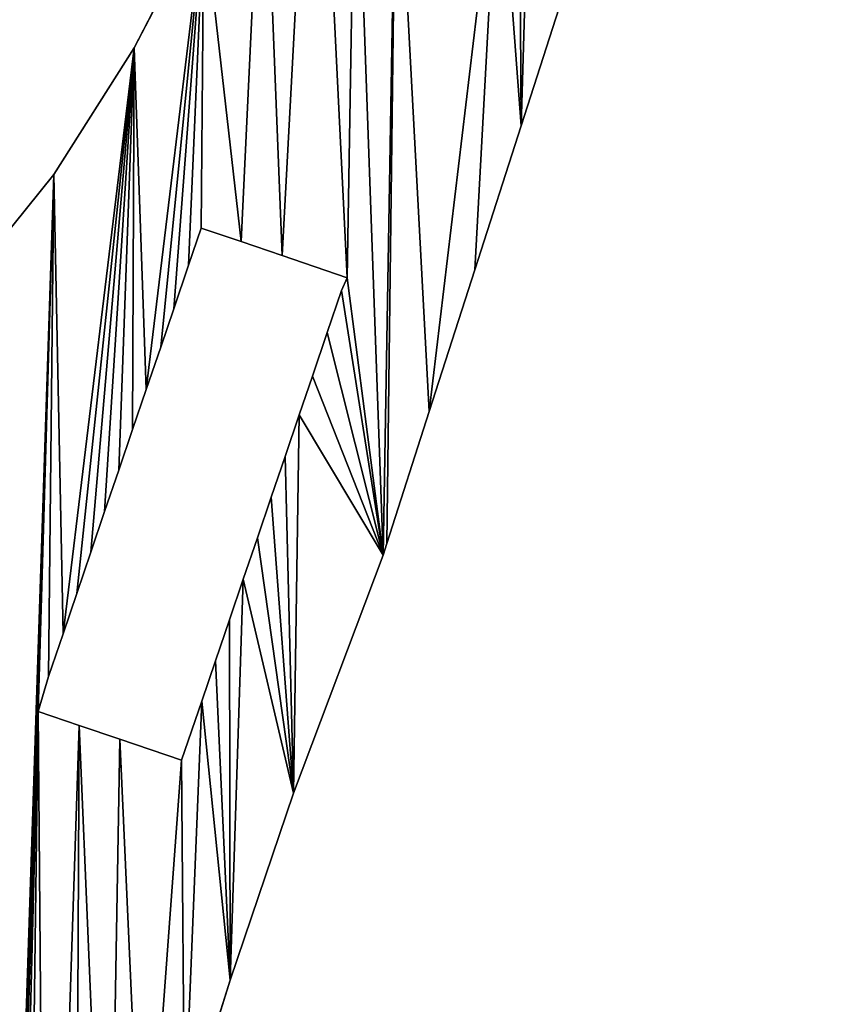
# Model space of a CAD drawing. Extents: x 9 to 1212, y 18 to 833.
# Tile 171 of 172: x 1131 to 1212, y 398 to 495. Entities that reach past the tile are written whole.
import ezdxf

# ---------------------------------------------------------------- set-up
doc = ezdxf.new("R2010")
doc.units = 0
doc.header["$MEASUREMENT"] = 0
doc.layers.get('0').update_dxf_attribs({"linetype": 'CONTINUOUS'})

# ---------------------------------------------------------------- blocks, each defined once
blk = doc.blocks.new('GRUPO_3')
for p, q in [((338.52358, 477.2366), (331.69986, 464.03758)), ((338.52358, 477.2366, 15), (331.69986, 464.03758, 15)), ((369.6252, 456.38997), (374.27352, 470.83743)), ((369.6252, 456.38997, 15), (374.27352, 470.83743, 15)), ((331.69986, 464.03758), (323.81367, 451.64773)), ((331.69986, 464.03758, 15), (323.81367, 451.64773, 15)), ((331.69986, 464.03758), (331.69986, 464.03758, 15)), ((365.08536, 442.27965), (369.6252, 456.38997)), ((365.08536, 442.27965, 15), (369.6252, 456.38997, 15)), ((369.6252, 456.38997), (369.6252, 456.38997, 15)), ((323.81367, 451.64773), (314.53983, 440.12951)), ((323.81367, 451.64773, 15), (314.53983, 440.12951, 15)), ((323.81367, 451.64773), (323.81367, 451.64773, 15)), ((337.02978, 442.74886), (338.2685, 446.38677)), ((337.02978, 442.74886, 15), (338.2685, 446.38677, 15)), ((338.2685, 446.38677), (342.17549, 445.05637)), ((338.2685, 446.38677, 15), (342.17549, 445.05637, 15)), ((338.2685, 446.38677), (338.2685, 446.38677, 15)), ((342.17549, 445.05637), (346.20216, 443.68522)), ((342.17549, 445.05637, 15), (346.20216, 443.68522, 15)), ((342.17549, 445.05637), (342.17549, 445.05637, 15)), ((346.20216, 443.68522), (352.56707, 441.51787)), ((346.20216, 443.68522, 15), (352.56707, 441.51787, 15)), ((346.20216, 443.68522), (346.20216, 443.68522, 15)), ((335.57538, 438.47754), (337.02978, 442.74886)), ((335.57538, 438.47754, 15), (337.02978, 442.74886, 15)), ((337.02978, 442.74886), (337.02978, 442.74886, 15)), ((360.62118, 428.4045), (365.08536, 442.27965)), ((360.62118, 428.4045, 15), (365.08536, 442.27965, 15)), ((365.08536, 442.27965), (365.08536, 442.27965, 15)), ((352.56707, 441.51787), (352.03092, 440.26953)), ((352.56707, 441.51787, 15), (352.03092, 440.26953, 15)), ((352.56707, 441.51787), (352.56707, 441.51787, 15)), ((352.03092, 440.26953), (350.62669, 436.14533)), ((352.03092, 440.26953, 15), (350.62669, 436.14533, 15)), ((352.03092, 440.26953), (352.03092, 440.26953, 15)), ((334.29469, 434.71633), (335.57538, 438.47754)), ((334.29469, 434.71633, 15), (335.57538, 438.47754, 15)), ((335.57538, 438.47754), (335.57538, 438.47754, 15)), ((350.62669, 436.14533), (349.17319, 431.87642)), ((350.62669, 436.14533, 15), (349.17319, 431.87642, 15)), ((350.62669, 436.14533), (350.62669, 436.14533, 15)), ((332.87577, 430.5492), (334.29469, 434.71633)), ((332.87577, 430.5492, 15), (334.29469, 434.71633, 15)), ((334.29469, 434.71633), (334.29469, 434.71633, 15)), ((349.17319, 431.87642), (347.88276, 428.08645)), ((349.17319, 431.87642, 15), (347.88276, 428.08645, 15)), ((349.17319, 431.87642), (349.17319, 431.87642, 15)), ((331.54694, 426.64666), (332.87577, 430.5492)), ((331.54694, 426.64666, 15), (332.87577, 430.5492, 15)), ((332.87577, 430.5492), (332.87577, 430.5492, 15)), ((347.88276, 428.08645), (346.48485, 423.98081)), ((347.88276, 428.08645, 15), (346.48485, 423.98081, 15)), ((347.88276, 428.08645), (347.88276, 428.08645, 15)), ((356.46255, 415.47905), (360.62118, 428.4045)), ((356.46255, 415.47905, 15), (360.62118, 428.4045, 15)), ((360.62118, 428.4045), (360.62118, 428.4045, 15)), ((330.18369, 422.64303), (331.54694, 426.64666)), ((330.18369, 422.64303, 15), (331.54694, 426.64666, 15)), ((331.54694, 426.64666), (331.54694, 426.64666, 15)), ((346.48485, 423.98081), (345.13547, 420.01769)), ((346.48485, 423.98081, 15), (345.13547, 420.01769, 15)), ((346.48485, 423.98081), (346.48485, 423.98081, 15)), ((328.80408, 418.59132), (330.18369, 422.64303)), ((328.80408, 418.59132, 15), (330.18369, 422.64303, 15)), ((330.18369, 422.64303), (330.18369, 422.64303, 15)), ((345.13547, 420.01769), (343.77968, 416.03577)), ((345.13547, 420.01769, 15), (343.77968, 416.03577, 15)), ((345.13547, 420.01769), (345.13547, 420.01769, 15)), ((327.4557, 414.63135), (328.80408, 418.59132)), ((327.4557, 414.63135, 15), (328.80408, 418.59132, 15)), ((328.80408, 418.59132), (328.80408, 418.59132, 15)), ((343.77968, 416.03577), (342.39769, 411.97687)), ((343.77968, 416.03577, 15), (342.39769, 411.97687, 15)), ((343.77968, 416.03577), (343.77968, 416.03577, 15)), ((356.0964, 414.341), (356.46255, 415.47905)), ((356.0964, 414.341, 15), (356.46255, 415.47905, 15)), ((356.46255, 415.47905), (356.46255, 415.47905, 15)), ((326.07146, 410.56608), (327.4557, 414.63135)), ((326.07146, 410.56608, 15), (327.4557, 414.63135, 15)), ((327.4557, 414.63135), (327.4557, 414.63135, 15)), ((347.31433, 390.99153), (356.0964, 414.341)), ((347.31433, 390.99153, 15), (356.0964, 414.341, 15)), ((356.0964, 414.341), (356.0964, 414.341, 15)), ((342.39769, 411.97687), (341.04402, 408.00116)), ((342.39769, 411.97687, 15), (341.04402, 408.00116, 15)), ((342.39769, 411.97687), (342.39769, 411.97687, 15)), ((324.72548, 406.61315), (326.07146, 410.56608)), ((324.72548, 406.61315, 15), (326.07146, 410.56608, 15)), ((326.07146, 410.56608), (326.07146, 410.56608, 15)), ((341.04402, 408.00116), (339.66682, 403.95634)), ((341.04402, 408.00116, 15), (339.66682, 403.95634, 15)), ((341.04402, 408.00116), (341.04402, 408.00116, 15)), ((323.30074, 402.42892), (324.72548, 406.61315)), ((323.30074, 402.42892, 15), (324.72548, 406.61315, 15)), ((324.72548, 406.61315), (324.72548, 406.61315, 15)), ((339.66682, 403.95634), (338.3222, 400.00722)), ((339.66682, 403.95634, 15), (338.3222, 400.00722, 15)), ((339.66682, 403.95634), (339.66682, 403.95634, 15)), ((322.28825, 399.00888), (323.30074, 402.42892)), ((322.28825, 399.00888, 15), (323.30074, 402.42892, 15)), ((323.30074, 402.42892), (323.30074, 402.42892, 15)), ((338.3222, 400.00722), (336.352, 394.22078)), ((338.3222, 400.00722, 15), (336.352, 394.22078, 15)), ((338.3222, 400.00722), (338.3222, 400.00722, 15)), ((326.29042, 397.64631), (322.28825, 399.00888)), ((326.29042, 397.64631, 15), (322.28825, 399.00888, 15)), ((322.28825, 399.00888), (322.28825, 399.00888, 15)), ((330.3026, 396.28033), (326.29042, 397.64631)), ((330.3026, 396.28033, 15), (326.29042, 397.64631, 15)), ((326.29042, 397.64631), (326.29042, 397.64631, 15)), ((336.352, 394.22078), (330.3026, 396.28033)), ((336.352, 394.22078, 15), (330.3026, 396.28033, 15)), ((330.3026, 396.28033), (330.3026, 396.28033, 15)), ((336.352, 394.22078), (336.352, 394.22078, 15)), ((341.0969, 372.68989), (347.31433, 390.99153)), ((341.0969, 372.68989, 15), (347.31433, 390.99153, 15)), ((347.31433, 390.99153), (347.31433, 390.99153, 15)), ((336.642, 358.2869), (341.0969, 372.68989)), ((336.642, 358.2869, 15), (341.0969, 372.68989, 15)), ((341.0969, 372.68989), (341.0969, 372.68989, 15))]:
    blk.add_line(p, q)
mesh = blk.add_polyface()
corners = [(324.72548, 406.61315), (323.81367, 451.64773), (331.69986, 464.03758), (327.4557, 414.63135), (328.80408, 418.59132), (330.18369, 422.64303), (331.54694, 426.64666), (332.87577, 430.5492), (338.52358, 477.2366), (334.29469, 434.71633), (335.57538, 438.47754), (337.02978, 442.74886), (338.2685, 446.38677), (342.17549, 445.05637), (344.34181, 490.73901), (346.20216, 443.68522), (349.47306, 504.64506), (352.56707, 441.51787), (353.38169, 490.32958), (354.04763, 518.70279), (354.39502, 493.75033), (358.26277, 532.88096), (355.81971, 497.9345), (357.1657, 501.88753), (358.54989, 505.95276), (362.30234, 547.13625), (359.89826, 509.91276), (361.27785, 513.96448), (362.64107, 517.96812), (367.80875, 566.33982), (363.96986, 521.87065), (365.38876, 526.03781), (366.66943, 529.799), (368.1238, 534.07035), (375.3609, 566.17693), (369.3625, 537.70827), (373.26949, 536.37787), (377.29616, 535.00672), (389.41967, 561.23089), (383.56148, 532.87327), (387.97431, 513.42096), (392.51287, 527.52729), (397.00018, 541.47434), (401.40678, 555.17051), (356.0964, 414.341), (357.38359, 488.96729), (356.46255, 415.47905), (360.62118, 428.4045), (367.445, 485.54227), (365.08536, 442.27965), (369.6252, 456.38997), (369.4154, 491.32895), (370.76011, 495.27809), (374.27352, 470.83743), (372.13738, 499.32286), (373.49112, 503.29855), (374.8732, 507.35743), (378.79979, 484.90557), (376.22906, 511.33932), (377.57852, 515.30242), (378.9765, 519.40803), (383.33502, 499.00155), (380.267, 523.19798)]
mesh.append_faces([[corners[k] for k in face] for face in [(42, 38, 43)]], dxfattribs={"vtx0": -1})
mesh.append_faces([[corners[k] for k in face] for face in [(3, 2, 4), (4, 2, 5), (5, 2, 6), (6, 2, 7), (7, 8, 9), (9, 8, 10), (10, 8, 11), (11, 8, 12), (12, 8, 13), (13, 14, 15), (15, 16, 17), (18, 19, 20), (20, 21, 22), (22, 21, 23), (23, 21, 24), (24, 25, 26), (26, 25, 27), (27, 25, 28), (28, 29, 30), (30, 29, 31), (31, 29, 32), (32, 29, 33), (33, 34, 35), (35, 34, 36), (36, 34, 37), (37, 38, 39), (40, 38, 41), (41, 38, 42), (44, 45, 46), (46, 45, 47), (47, 48, 49), (49, 48, 50), (50, 52, 53), (53, 56, 57), (57, 60, 61), (61, 39, 40)]], dxfattribs={"vtx0": -1, "vtx1": -1})
mesh.append_faces([[corners[k] for k in face] for face in [(17, 16, 18), (39, 38, 40), (44, 17, 18)]], dxfattribs={"vtx0": -1, "vtx1": -1, "vtx2": -1})
mesh.append_faces([[corners[k] for k in face] for face in [(0, 1, 2), (7, 2, 8), (13, 8, 14), (15, 14, 16), (18, 16, 19), (20, 19, 21), (24, 21, 25), (28, 25, 29), (33, 29, 34), (37, 34, 38), (44, 18, 45), (47, 45, 48), (50, 48, 51), (50, 51, 52), (53, 52, 54), (53, 54, 55), (53, 55, 56), (57, 56, 58), (57, 58, 59), (57, 59, 60), (61, 60, 62), (61, 62, 39)]], dxfattribs={"vtx0": -1, "vtx2": -1})
mesh = blk.add_polyface()
corners = [(352.56707, 441.51787, 15), (356.0964, 414.341, 15), (353.38169, 490.32958, 15), (357.38359, 488.96729, 15), (356.46255, 415.47905, 15), (360.62118, 428.4045, 15), (367.445, 485.54227, 15), (365.08536, 442.27965, 15), (369.6252, 456.38997, 15), (369.4154, 491.32895, 15), (370.76011, 495.27809, 15), (374.27352, 470.83743, 15), (372.13738, 499.32286, 15), (373.49112, 503.29855, 15), (374.8732, 507.35743, 15), (378.79979, 484.90557, 15), (376.22906, 511.33932, 15), (377.57852, 515.30242, 15), (378.9765, 519.40803, 15), (383.33502, 499.00155, 15), (380.267, 523.19798, 15), (383.56148, 532.87327, 15), (387.97431, 513.42096, 15), (323.81367, 451.64773, 15), (324.72548, 406.61315, 15), (331.69986, 464.03758, 15), (327.4557, 414.63135, 15), (328.80408, 418.59132, 15), (330.18369, 422.64303, 15), (331.54694, 426.64666, 15), (332.87577, 430.5492, 15), (338.52358, 477.2366, 15), (334.29469, 434.71633, 15), (335.57538, 438.47754, 15), (337.02978, 442.74886, 15), (338.2685, 446.38677, 15), (342.17549, 445.05637, 15), (344.34181, 490.73901, 15), (346.20216, 443.68522, 15), (349.47306, 504.64506, 15), (354.04763, 518.70279, 15), (354.39502, 493.75033, 15), (358.26277, 532.88096, 15), (355.81971, 497.9345, 15), (357.1657, 501.88753, 15), (358.54989, 505.95276, 15), (362.30234, 547.13625, 15), (359.89826, 509.91276, 15), (361.27785, 513.96448, 15), (362.64107, 517.96812, 15), (367.80875, 566.33982, 15), (363.96986, 521.87065, 15), (365.38876, 526.03781, 15), (366.66943, 529.799, 15), (368.1238, 534.07035, 15), (375.3609, 566.17693, 15), (369.3625, 537.70827, 15), (373.26949, 536.37787, 15), (377.29616, 535.00672, 15), (389.41967, 561.23089, 15), (392.51287, 527.52729, 15), (397.00018, 541.47434, 15), (401.40678, 555.17051, 15)]
mesh.append_faces([[corners[k] for k in face] for face in [(59, 61, 62)]], dxfattribs={"vtx0": -1})
mesh.append_faces([[corners[k] for k in face] for face in [(2, 1, 3), (3, 5, 6), (6, 8, 9), (9, 8, 10), (10, 11, 12), (12, 11, 13), (13, 11, 14), (14, 15, 16), (16, 15, 17), (17, 15, 18), (18, 19, 20), (20, 19, 21), (23, 24, 25), (25, 30, 31), (31, 36, 37), (37, 38, 39), (39, 2, 40), (40, 41, 42), (42, 45, 46), (46, 49, 50), (50, 54, 55), (55, 58, 59)]], dxfattribs={"vtx0": -1, "vtx1": -1})
mesh.append_faces([[corners[k] for k in face] for face in [(0, 1, 2), (39, 0, 2), (59, 21, 22)]], dxfattribs={"vtx0": -1, "vtx1": -1, "vtx2": -1})
mesh.append_faces([[corners[k] for k in face] for face in [(3, 1, 4), (3, 4, 5), (6, 5, 7), (6, 7, 8), (10, 8, 11), (14, 11, 15), (18, 15, 19), (21, 19, 22), (25, 26, 27), (25, 27, 28), (25, 28, 29), (25, 29, 30), (31, 30, 32), (31, 32, 33), (31, 33, 34), (31, 34, 35), (31, 35, 36), (37, 36, 38), (39, 38, 0), (40, 2, 41), (42, 41, 43), (42, 43, 44), (42, 44, 45), (46, 45, 47), (46, 47, 48), (46, 48, 49), (50, 49, 51), (50, 51, 52), (50, 52, 53), (50, 53, 54), (55, 54, 56), (55, 56, 57), (55, 57, 58), (59, 58, 21), (59, 22, 60), (59, 60, 61)]], dxfattribs={"vtx0": -1, "vtx2": -1})
mesh = blk.add_polyface()
corners = [(338.52358, 477.2366, 15), (331.69986, 464.03758), (331.69986, 464.03758, 15), (338.52358, 477.2366)]
mesh.append_faces([[corners[k] for k in face] for face in [(0, 1, 2), (1, 0, 3)]], dxfattribs={"vtx0": -1})
mesh = blk.add_polyface()
corners = [(374.27352, 470.83743), (369.6252, 456.38997, 15), (369.6252, 456.38997), (374.27352, 470.83743, 15)]
mesh.append_faces([[corners[k] for k in face] for face in [(0, 1, 2), (1, 0, 3)]], dxfattribs={"vtx0": -1})
mesh = blk.add_polyface()
corners = [(279.07944, 368.55731), (279.54206, 382.23221), (287.07557, 368.75663), (283.0533, 381.26088), (286.49287, 380.11729), (289.86097, 378.80704), (295.1165, 368.03592), (293.19742, 377.31416), (296.44671, 375.66036), (304.19724, 365.64682), (299.60206, 373.84548), (302.65283, 371.86294), (304.9921, 372.60014), (278.41312, 310.63867), (282.86354, 329.03628), (280.27092, 311.34638), (282.09073, 312.14267), (283.87536, 313.03923), (288.54438, 334.62372), (285.59877, 314.03378), (287.25364, 315.13204), (288.83648, 316.34339), (293.08427, 341.94115), (290.28416, 317.40596), (278.46001, 384.03245), (278.79762, 415.11929), (282.04852, 384.57373), (291.85018, 421.54756), (285.62541, 385.18583), (289.19616, 385.87576), (292.74772, 386.64752), (303.91732, 430.01947), (296.27683, 387.5072), (299.77973, 388.46129), (303.25201, 389.51672), (306.6885, 390.68077), (314.53983, 440.12951), (316.88359, 242.62682), (323.81367, 451.64773), (317.69225, 257.38482), (322.28825, 399.00888), (319.04047, 272.30832), (320.82288, 286.5883), (323.30074, 402.42892), (324.72548, 406.61315), (331.69986, 464.03758), (326.07146, 410.56608), (327.4557, 414.63135), (323.11051, 301.0595), (326.29042, 397.64631), (325.91496, 315.74525), (329.13998, 330.21653), (330.3026, 396.28033), (332.65931, 344.13474), (336.352, 394.22078), (336.642, 358.2869), (338.3222, 400.00722), (341.0969, 372.68989), (339.66682, 403.95634), (341.04402, 408.00116), (342.39769, 411.97687), (347.31433, 390.99153), (343.77968, 416.03577), (345.13547, 420.01769), (346.48485, 423.98081), (347.88276, 428.08645), (356.0964, 414.341), (349.17319, 431.87642), (350.62669, 436.14533), (352.03092, 440.26953), (352.56707, 441.51787)]
mesh.append_faces([[corners[k] for k in face] for face in [(0, 1, 2), (2, 5, 6), (6, 8, 9), (13, 14, 15), (15, 14, 16), (16, 14, 17), (17, 18, 19), (19, 18, 20), (20, 18, 21), (21, 22, 23), (24, 25, 26), (26, 27, 28), (28, 27, 29), (29, 27, 30), (30, 31, 32), (32, 31, 33), (33, 31, 34), (34, 31, 35), (37, 38, 39), (41, 40, 42), (40, 38, 43), (43, 38, 44), (44, 45, 46), (46, 45, 47), (48, 49, 50), (50, 49, 51), (51, 52, 53), (53, 54, 55), (55, 56, 57), (57, 60, 61), (61, 65, 66)]], dxfattribs={"vtx0": -1, "vtx1": -1})
mesh.append_faces([[corners[k] for k in face] for face in [(39, 38, 40)]], dxfattribs={"vtx0": -1, "vtx1": -1, "vtx2": -1})
mesh.append_faces([[corners[k] for k in face] for face in [(2, 1, 3), (2, 3, 4), (2, 4, 5), (6, 5, 7), (6, 7, 8), (9, 8, 10), (9, 10, 11), (9, 11, 12), (17, 14, 18), (21, 18, 22), (26, 25, 27), (30, 27, 31), (35, 31, 36), (37, 36, 38), (40, 48, 42), (48, 40, 49), (51, 49, 52), (53, 52, 54), (55, 54, 56), (57, 56, 58), (57, 58, 59), (57, 59, 60), (61, 60, 62), (61, 62, 63), (61, 63, 64), (61, 64, 65), (66, 65, 67), (66, 67, 68), (66, 68, 69), (66, 69, 70)]], dxfattribs={"vtx0": -1, "vtx2": -1})
mesh = blk.add_polyface()
corners = [(282.86354, 329.03628, 15), (278.41312, 310.63867, 15), (280.27092, 311.34638, 15), (282.09073, 312.14267, 15), (283.87536, 313.03923, 15), (288.54438, 334.62372, 15), (285.59877, 314.03378, 15), (287.25364, 315.13204, 15), (288.83648, 316.34339, 15), (293.08427, 341.94115, 15), (290.28416, 317.40596, 15), (323.11051, 301.0595, 15), (322.28825, 399.00888, 15), (320.82288, 286.5883, 15), (326.29042, 397.64631, 15), (325.91496, 315.74525, 15), (329.13998, 330.21653, 15), (330.3026, 396.28033, 15), (332.65931, 344.13474, 15), (336.352, 394.22078, 15), (336.642, 358.2869, 15), (338.3222, 400.00722, 15), (341.0969, 372.68989, 15), (339.66682, 403.95634, 15), (341.04402, 408.00116, 15), (342.39769, 411.97687, 15), (347.31433, 390.99153, 15), (343.77968, 416.03577, 15), (345.13547, 420.01769, 15), (346.48485, 423.98081, 15), (347.88276, 428.08645, 15), (356.0964, 414.341, 15), (349.17319, 431.87642, 15), (350.62669, 436.14533, 15), (352.03092, 440.26953, 15), (352.56707, 441.51787, 15), (278.79762, 415.11929, 15), (278.46001, 384.03245, 15), (282.04852, 384.57373, 15), (291.85018, 421.54756, 15), (285.62541, 385.18583, 15), (289.19616, 385.87576, 15), (292.74772, 386.64752, 15), (303.91732, 430.01947, 15), (296.27683, 387.5072, 15), (299.77973, 388.46129, 15), (303.25201, 389.51672, 15), (306.6885, 390.68077, 15), (314.53983, 440.12951, 15), (316.88359, 242.62682, 15), (323.81367, 451.64773, 15), (317.69225, 257.38482, 15), (319.04047, 272.30832, 15), (323.30074, 402.42892, 15), (324.72548, 406.61315, 15), (331.69986, 464.03758, 15), (326.07146, 410.56608, 15), (327.4557, 414.63135, 15), (279.54206, 382.23221, 15), (279.07944, 368.55731, 15), (287.07557, 368.75663, 15), (283.0533, 381.26088, 15), (286.49287, 380.11729, 15), (289.86097, 378.80704, 15), (295.1165, 368.03592, 15), (293.19742, 377.31416, 15), (296.44671, 375.66036, 15), (304.19724, 365.64682, 15), (299.60206, 373.84548, 15), (302.65283, 371.86294, 15), (304.9921, 372.60014, 15)]
mesh.append_faces([[corners[k] for k in face] for face in [(0, 4, 5), (5, 8, 9), (11, 12, 13), (12, 11, 14), (14, 16, 17), (17, 18, 19), (19, 20, 21), (21, 22, 23), (23, 22, 24), (24, 22, 25), (25, 26, 27), (27, 26, 28), (28, 26, 29), (29, 26, 30), (30, 31, 32), (32, 31, 33), (33, 31, 34), (34, 31, 35), (36, 38, 39), (39, 42, 43), (43, 47, 48), (48, 49, 50), (58, 60, 61), (61, 60, 62), (62, 60, 63), (63, 64, 65), (65, 64, 66), (66, 67, 68), (68, 67, 69), (69, 67, 70)]], dxfattribs={"vtx0": -1, "vtx1": -1})
mesh.append_faces([[corners[k] for k in face] for face in [(50, 51, 12)]], dxfattribs={"vtx0": -1, "vtx1": -1, "vtx2": -1})
mesh.append_faces([[corners[k] for k in face] for face in [(0, 1, 2), (0, 2, 3), (0, 3, 4), (5, 4, 6), (5, 6, 7), (5, 7, 8), (9, 8, 10), (14, 11, 15), (14, 15, 16), (17, 16, 18), (19, 18, 20), (21, 20, 22), (25, 22, 26), (30, 26, 31), (36, 37, 38), (39, 38, 40), (39, 40, 41), (39, 41, 42), (43, 42, 44), (43, 44, 45), (43, 45, 46), (43, 46, 47), (50, 49, 51), (12, 52, 13), (50, 12, 53), (50, 53, 54), (55, 54, 56), (55, 56, 57), (58, 59, 60), (63, 60, 64), (66, 64, 67)]], dxfattribs={"vtx0": -1, "vtx2": -1})
mesh = blk.add_polyface()
corners = [(331.69986, 464.03758, 15), (323.81367, 451.64773), (323.81367, 451.64773, 15), (331.69986, 464.03758)]
mesh.append_faces([[corners[k] for k in face] for face in [(0, 1, 2), (1, 0, 3)]], dxfattribs={"vtx0": -1})
mesh = blk.add_polyface()
corners = [(369.6252, 456.38997), (365.08536, 442.27965, 15), (365.08536, 442.27965), (369.6252, 456.38997, 15)]
mesh.append_faces([[corners[k] for k in face] for face in [(0, 1, 2), (1, 0, 3)]], dxfattribs={"vtx0": -1})
mesh = blk.add_polyface()
corners = [(323.81367, 451.64773, 15), (314.53983, 440.12951), (314.53983, 440.12951, 15), (323.81367, 451.64773)]
mesh.append_faces([[corners[k] for k in face] for face in [(0, 1, 2), (1, 0, 3)]], dxfattribs={"vtx0": -1})
mesh = blk.add_polyface()
corners = [(338.2685, 446.38677), (337.02978, 442.74886, 15), (337.02978, 442.74886), (338.2685, 446.38677, 15)]
mesh.append_faces([[corners[k] for k in face] for face in [(0, 1, 2), (1, 0, 3)]], dxfattribs={"vtx0": -1})
mesh = blk.add_polyface()
corners = [(342.17549, 445.05637, 15), (338.2685, 446.38677), (342.17549, 445.05637), (338.2685, 446.38677, 15)]
mesh.append_faces([[corners[k] for k in face] for face in [(0, 1, 2), (1, 0, 3)]], dxfattribs={"vtx0": -1})
mesh = blk.add_polyface()
corners = [(346.20216, 443.68522, 15), (342.17549, 445.05637), (346.20216, 443.68522), (342.17549, 445.05637, 15)]
mesh.append_faces([[corners[k] for k in face] for face in [(0, 1, 2), (1, 0, 3)]], dxfattribs={"vtx0": -1})
mesh = blk.add_polyface()
corners = [(352.56707, 441.51787, 15), (346.20216, 443.68522), (352.56707, 441.51787), (346.20216, 443.68522, 15)]
mesh.append_faces([[corners[k] for k in face] for face in [(0, 1, 2), (1, 0, 3)]], dxfattribs={"vtx0": -1})
mesh = blk.add_polyface()
corners = [(337.02978, 442.74886), (335.57538, 438.47754, 15), (335.57538, 438.47754), (337.02978, 442.74886, 15)]
mesh.append_faces([[corners[k] for k in face] for face in [(0, 1, 2), (1, 0, 3)]], dxfattribs={"vtx0": -1})
mesh = blk.add_polyface()
corners = [(365.08536, 442.27965), (360.62118, 428.4045, 15), (360.62118, 428.4045), (365.08536, 442.27965, 15)]
mesh.append_faces([[corners[k] for k in face] for face in [(0, 1, 2), (1, 0, 3)]], dxfattribs={"vtx0": -1})
mesh = blk.add_polyface()
corners = [(352.56707, 441.51787, 15), (352.03092, 440.26953), (352.03092, 440.26953, 15), (352.56707, 441.51787)]
mesh.append_faces([[corners[k] for k in face] for face in [(0, 1, 2), (1, 0, 3)]], dxfattribs={"vtx0": -1})
mesh = blk.add_polyface()
corners = [(211.29225, 205.8519), (215.23235, 222.20815), (225.88695, 202.19709), (230.4041, 217.96285), (239.79369, 197.72408), (231.26523, 223.48191), (283.19088, 247.08806), (282.49862, 221.47522), (282.47053, 234.2945), (283.67382, 208.70246), (284.2405, 259.88477), (207.14953, 259.36476), (218.11229, 273.05783), (219.94365, 259.45106), (223.84418, 273.05806), (233.02912, 259.53933), (235.65606, 273.05853), (245.79173, 259.62542), (247.28925, 273.05899), (259.05997, 259.71492), (291.2186, 164.55684), (293.08427, 341.94115), (292.77056, 152.76787), (295.47205, 137.59702), (296.69701, 353.29505), (298.66674, 123.60949), (300.13954, 342.84455), (302.44591, 108.97712), (303.21989, 358.54565), (306.39889, 94.79483), (306.6885, 390.68077), (310.60258, 80.45183), (204.1557, 239.74327), (208.21177, 252.05188), (218.04349, 232.21489), (219.99911, 246.85677), (231.14613, 240.74548), (241.87728, 233.81069), (253.77972, 192.03783), (252.27975, 226.14503), (262.15845, 218.03977), (267.07967, 185.13594), (271.65854, 209.51499), (279.17737, 176.86564), (281.00517, 200.45412), (284.80549, 309.16689), (285.96434, 310.71898), (287.11164, 312.34665), (288.21373, 314.00453), (314.53983, 440.12951), (314.91378, 66.23762), (316.60096, 228.00844), (319.3283, 51.99648), (316.83714, 213.3148), (317.59501, 198.56858), (318.86033, 183.88629), (320.61416, 169.27283), (323.73818, 37.90396), (322.82407, 154.78829), (325.48849, 140.28534), (328.25391, 23.3441), (328.59336, 125.73717), (332.44671, 8.97078), (332.0094, 111.56958), (335.78561, 97.4086), (338.27072, 0.02046), (339.93166, 83.13287), (353.25135, 0.02109), (344.35567, 68.9645), (348.91362, 55.22421), (353.76795, 41.3196), (368.23403, 0.02172), (358.90816, 27.23058), (369.0116, 0.92573)]
mesh.append_faces([[corners[k] for k in face] for face in [(6, 7, 8), (71, 72, 73)]], dxfattribs={"vtx0": -1})
mesh.append_faces([[corners[k] for k in face] for face in [(0, 1, 2), (2, 3, 4), (7, 6, 9), (11, 12, 13), (13, 14, 15), (15, 16, 17), (17, 18, 19), (20, 21, 22), (22, 21, 23), (23, 24, 25), (25, 26, 27), (27, 28, 29), (29, 30, 31), (32, 33, 34), (34, 35, 5), (4, 37, 38), (38, 40, 41), (41, 42, 43), (43, 44, 20), (31, 49, 50), (52, 56, 57), (57, 59, 60), (60, 61, 62), (62, 64, 65), (65, 66, 67), (67, 70, 71)]], dxfattribs={"vtx0": -1, "vtx1": -1})
mesh.append_faces([[corners[k] for k in face] for face in [(5, 37, 4), (20, 9, 10), (20, 10, 45), (50, 49, 51)]], dxfattribs={"vtx0": -1, "vtx1": -1, "vtx2": -1})
mesh.append_faces([[corners[k] for k in face] for face in [(2, 1, 3), (4, 3, 5), (9, 6, 10), (34, 33, 35), (5, 35, 36), (5, 36, 37), (38, 37, 39), (38, 39, 40), (41, 40, 42), (43, 42, 44), (20, 44, 9), (20, 45, 46), (20, 46, 47), (20, 47, 48), (51, 52, 50), (52, 51, 53), (52, 53, 54), (52, 54, 55), (52, 55, 56), (57, 56, 58), (57, 58, 59), (60, 59, 61), (62, 61, 63), (62, 63, 64), (65, 64, 66), (67, 66, 68), (67, 68, 69), (67, 69, 70), (71, 70, 72)]], dxfattribs={"vtx0": -1, "vtx2": -1})
mesh = blk.add_polyface()
corners = [(215.23235, 222.20815, 15), (211.29225, 205.8519, 15), (225.88695, 202.19709, 15), (230.4041, 217.96285, 15), (239.79369, 197.72408, 15), (231.26523, 223.48191, 15), (208.21177, 252.05188, 15), (204.1557, 239.74327, 15), (218.04349, 232.21489, 15), (219.99911, 246.85677, 15), (231.14613, 240.74548, 15), (241.87728, 233.81069, 15), (253.77972, 192.03783, 15), (252.27975, 226.14503, 15), (262.15845, 218.03977, 15), (267.07967, 185.13594, 15), (271.65854, 209.51499, 15), (279.17737, 176.86564, 15), (281.00517, 200.45412, 15), (291.2186, 164.55684, 15), (283.67382, 208.70246, 15), (284.2405, 259.88477, 15), (284.80549, 309.16689, 15), (285.96434, 310.71898, 15), (287.11164, 312.34665, 15), (288.21373, 314.00453, 15), (293.08427, 341.94115, 15), (292.77056, 152.76787, 15), (295.47205, 137.59702, 15), (296.69701, 353.29505, 15), (298.66674, 123.60949, 15), (300.13954, 342.84455, 15), (302.44591, 108.97712, 15), (303.21989, 358.54565, 15), (306.39889, 94.79483, 15), (306.6885, 390.68077, 15), (310.60258, 80.45183, 15), (319.3283, 51.99648, 15), (316.60096, 228.00844, 15), (314.91378, 66.23762, 15), (316.83714, 213.3148, 15), (317.59501, 198.56858, 15), (318.86033, 183.88629, 15), (320.61416, 169.27283, 15), (323.73818, 37.90396, 15), (322.82407, 154.78829, 15), (325.48849, 140.28534, 15), (328.25391, 23.3441, 15), (328.59336, 125.73717, 15), (332.44671, 8.97078, 15), (332.0094, 111.56958, 15), (335.78561, 97.4086, 15), (338.27072, 0.02046, 15), (339.93166, 83.13287, 15), (353.25135, 0.02109, 15), (344.35567, 68.9645, 15), (348.91362, 55.22421, 15), (353.76795, 41.3196, 15), (368.23403, 0.02172, 15), (358.90816, 27.23058, 15), (369.0116, 0.92573, 15), (314.53983, 440.12951, 15), (218.11229, 273.05783, 15), (207.14953, 259.36476, 15), (219.94365, 259.45106, 15), (223.84418, 273.05806, 15), (233.02912, 259.53933, 15), (235.65606, 273.05853, 15), (245.79173, 259.62542, 15), (247.28925, 273.05899, 15), (259.05997, 259.71492, 15), (282.49862, 221.47522, 15), (283.19088, 247.08806, 15), (282.47053, 234.2945, 15)]
mesh.append_faces([[corners[k] for k in face] for face in [(59, 58, 60), (71, 72, 73)]], dxfattribs={"vtx0": -1})
mesh.append_faces([[corners[k] for k in face] for face in [(0, 2, 3), (3, 4, 5), (6, 8, 9), (9, 5, 10), (10, 5, 11), (11, 12, 13), (13, 12, 14), (14, 15, 16), (16, 17, 18), (18, 19, 20), (22, 19, 23), (23, 19, 24), (24, 19, 25), (37, 38, 39), (38, 37, 40), (40, 37, 41), (41, 37, 42), (42, 37, 43), (43, 44, 45), (45, 44, 46), (46, 47, 48), (48, 49, 50), (50, 49, 51), (51, 52, 53), (53, 54, 55), (55, 54, 56), (56, 54, 57), (57, 58, 59), (72, 20, 21)]], dxfattribs={"vtx0": -1, "vtx1": -1})
mesh.append_faces([[corners[k] for k in face] for face in [(11, 5, 4), (20, 19, 21), (21, 19, 22), (61, 39, 38)]], dxfattribs={"vtx0": -1, "vtx1": -1, "vtx2": -1})
mesh.append_faces([[corners[k] for k in face] for face in [(0, 1, 2), (3, 2, 4), (6, 7, 8), (9, 8, 5), (11, 4, 12), (14, 12, 15), (16, 15, 17), (18, 17, 19), (26, 19, 27), (26, 27, 28), (29, 28, 30), (31, 30, 32), (33, 32, 34), (35, 34, 36), (43, 37, 44), (46, 44, 47), (48, 47, 49), (51, 49, 52), (53, 52, 54), (57, 54, 58), (61, 36, 39), (62, 63, 64), (65, 64, 66), (67, 66, 68), (69, 68, 70), (72, 71, 20)]], dxfattribs={"vtx0": -1, "vtx2": -1})
mesh = blk.add_polyface()
corners = [(209.50354, 288.05863), (212.00385, 308.44773), (215.5796, 288.05847), (222.91612, 308.26453), (221.22732, 288.05832), (227.19611, 288.05816), (232.18565, 308.85143), (233.05471, 288.058), (221.43104, 310.64144), (228.91637, 321.87505), (236.66687, 320.57128), (238.8701, 288.05784), (244.92514, 319.77159), (244.76846, 288.05769), (250.6758, 288.05753), (252.96202, 319.6676), (256.37755, 288.05738), (260.67182, 320.32429), (262.47642, 288.05722), (268.81462, 322.05179), (270.715, 308.57627), (279.17, 288.05877), (272.70522, 308.64017), (274.69526, 308.70918), (276.68512, 308.78333), (278.67476, 308.86261), (280.66419, 308.94703), (279.17, 273.05877), (207.14953, 259.36476), (204.17, 273.05877), (218.11229, 273.05783), (219.94365, 259.45106), (223.84418, 273.05806), (233.02912, 259.53933), (229.73201, 273.05829), (235.65606, 273.05853), (245.79173, 259.62542), (241.46564, 273.05876), (241.71884, 273.05877), (247.28925, 273.05899), (259.05997, 259.71492), (253.27756, 273.05923), (258.98505, 273.05946), (265.06496, 273.05971), (272.24657, 259.80387), (284.2405, 259.88477), (282.65338, 309.03661), (284.80549, 309.16689), (276.21804, 324.89869), (272.67481, 308.98859), (274.60622, 309.4645), (290.28416, 317.40596), (293.08427, 341.94115), (291.2186, 164.55684), (295.47205, 137.59702), (296.69701, 353.29505), (298.66674, 123.60949), (297.74065, 348.26568), (298.55111, 340.30699), (300.13954, 342.84455), (302.44591, 108.97712), (301.86174, 350.65889), (303.21989, 358.54565), (306.39889, 94.79483), (304.19724, 365.64682), (304.9921, 372.60014), (305.35967, 376.21383), (305.70569, 379.8292), (306.0376, 383.44656), (306.36273, 387.0644), (306.6885, 390.68077), (288.21373, 314.00453), (289.27131, 315.69183), (314.53983, 440.12951), (310.60258, 80.45183), (316.60096, 228.00844), (316.88359, 242.62682), (317.69225, 257.38482), (322.28825, 399.00888), (319.04047, 272.30832)]
mesh.append_faces([[corners[k] for k in face] for face in [(0, 1, 2), (2, 3, 4), (4, 3, 5), (5, 6, 7), (8, 9, 6), (7, 10, 11), (11, 12, 13), (13, 12, 14), (14, 15, 16), (16, 17, 18), (18, 20, 21), (21, 26, 27), (40, 43, 44), (44, 27, 45), (20, 48, 49), (49, 48, 50), (75, 73, 76), (77, 78, 79)]], dxfattribs={"vtx0": -1, "vtx1": -1})
mesh.append_faces([[corners[k] for k in face] for face in [(6, 10, 7), (18, 19, 20), (45, 27, 26), (51, 52, 53), (63, 64, 65), (70, 73, 74)]], dxfattribs={"vtx0": -1, "vtx1": -1, "vtx2": -1})
mesh.append_faces([[corners[k] for k in face] for face in [(2, 1, 3), (5, 3, 6), (11, 10, 12), (14, 12, 15), (16, 15, 17), (18, 17, 19), (21, 20, 22), (21, 22, 23), (21, 23, 24), (21, 24, 25), (21, 25, 26), (28, 29, 30), (31, 30, 32), (33, 32, 34), (33, 34, 35), (36, 35, 37), (36, 37, 38), (36, 38, 39), (40, 39, 41), (40, 41, 42), (40, 42, 43), (44, 43, 27), (45, 26, 46), (45, 46, 47), (54, 52, 55), (56, 55, 57), (56, 57, 58), (56, 58, 59), (60, 59, 61), (60, 61, 62), (63, 62, 64), (63, 65, 66), (63, 66, 67), (63, 67, 68), (63, 68, 69), (63, 69, 70), (53, 71, 72), (53, 72, 51)]], dxfattribs={"vtx0": -1, "vtx2": -1})
mesh = blk.add_polyface()
corners = [(212.00385, 308.44773, 15), (209.50354, 288.05863, 15), (215.5796, 288.05847, 15), (222.91612, 308.26453, 15), (221.22732, 288.05832, 15), (227.19611, 288.05816, 15), (232.18565, 308.85143, 15), (233.05471, 288.058, 15), (288.21373, 314.00453, 15), (291.2186, 164.55684, 15), (289.27131, 315.69183, 15), (290.28416, 317.40596, 15), (276.21804, 324.89869, 15), (270.715, 308.57627, 15), (272.67481, 308.98859, 15), (274.60622, 309.4645, 15), (293.08427, 341.94115, 15), (295.47205, 137.59702, 15), (296.69701, 353.29505, 15), (298.66674, 123.60949, 15), (297.74065, 348.26568, 15), (298.55111, 340.30699, 15), (300.13954, 342.84455, 15), (302.44591, 108.97712, 15), (301.86174, 350.65889, 15), (303.21989, 358.54565, 15), (306.39889, 94.79483, 15), (304.19724, 365.64682, 15), (304.9921, 372.60014, 15), (305.35967, 376.21383, 15), (305.70569, 379.8292, 15), (306.0376, 383.44656, 15), (306.36273, 387.0644, 15), (306.6885, 390.68077, 15), (314.53983, 440.12951, 15), (310.60258, 80.45183, 15), (316.60096, 228.00844, 15), (316.88359, 242.62682, 15), (322.28825, 399.00888, 15), (317.69225, 257.38482, 15), (319.04047, 272.30832, 15), (204.17, 273.05877, 15), (207.14953, 259.36476, 15), (218.11229, 273.05783, 15), (219.94365, 259.45106, 15), (223.84418, 273.05806, 15), (233.02912, 259.53933, 15), (229.73201, 273.05829, 15), (235.65606, 273.05853, 15), (245.79173, 259.62542, 15), (241.46564, 273.05876, 15), (241.71884, 273.05877, 15), (247.28925, 273.05899, 15), (259.05997, 259.71492, 15), (253.27756, 273.05923, 15), (258.98505, 273.05946, 15), (265.06496, 273.05971, 15), (272.24657, 259.80387, 15), (279.17, 273.05877, 15), (284.2405, 259.88477, 15), (279.17, 288.05877, 15), (280.66419, 308.94703, 15), (282.65338, 309.03661, 15), (284.80549, 309.16689, 15), (228.91637, 321.87505, 15), (221.43104, 310.64144, 15), (236.66687, 320.57128, 15), (238.8701, 288.05784, 15), (244.92514, 319.77159, 15), (244.76846, 288.05769, 15), (250.6758, 288.05753, 15), (252.96202, 319.6676, 15), (256.37755, 288.05738, 15), (260.67182, 320.32429, 15), (262.47642, 288.05722, 15), (268.81462, 322.05179, 15), (272.70522, 308.64017, 15), (274.69526, 308.70918, 15), (276.68512, 308.78333, 15), (278.67476, 308.86261, 15)]
mesh.append_faces([[corners[k] for k in face] for face in [(0, 2, 3), (3, 5, 6), (8, 9, 10), (10, 9, 11), (16, 17, 18), (18, 19, 20), (20, 19, 21), (21, 19, 22), (22, 23, 24), (24, 23, 25), (25, 26, 27), (28, 26, 29), (29, 26, 30), (30, 26, 31), (31, 26, 32), (32, 26, 33), (41, 42, 43), (43, 44, 45), (45, 46, 47), (47, 46, 48), (48, 49, 50), (50, 49, 51), (51, 49, 52), (52, 53, 54), (54, 53, 55), (55, 53, 56), (56, 57, 58), (58, 59, 60), (61, 59, 62), (62, 59, 63), (66, 67, 68), (68, 70, 71), (71, 72, 73), (73, 74, 75), (13, 60, 76), (76, 60, 77), (77, 60, 78), (78, 60, 79), (79, 60, 61)]], dxfattribs={"vtx0": -1, "vtx1": -1})
mesh.append_faces([[corners[k] for k in face] for face in [(16, 11, 9), (27, 26, 28), (34, 33, 35), (60, 59, 61), (66, 6, 7), (75, 74, 13)]], dxfattribs={"vtx0": -1, "vtx1": -1, "vtx2": -1})
mesh.append_faces([[corners[k] for k in face] for face in [(0, 1, 2), (3, 2, 4), (3, 4, 5), (6, 5, 7), (12, 13, 14), (12, 14, 15), (34, 36, 37), (38, 39, 40), (56, 53, 57), (58, 57, 59), (64, 65, 6), (66, 7, 67), (68, 67, 69), (68, 69, 70), (71, 70, 72), (73, 72, 74), (13, 74, 60)]], dxfattribs={"vtx0": -1, "vtx2": -1})
mesh = blk.add_polyface()
corners = [(352.03092, 440.26953, 15), (350.62669, 436.14533), (350.62669, 436.14533, 15), (352.03092, 440.26953)]
mesh.append_faces([[corners[k] for k in face] for face in [(0, 1, 2), (1, 0, 3)]], dxfattribs={"vtx0": -1})
mesh = blk.add_polyface()
corners = [(335.57538, 438.47754), (334.29469, 434.71633, 15), (334.29469, 434.71633), (335.57538, 438.47754, 15)]
mesh.append_faces([[corners[k] for k in face] for face in [(0, 1, 2), (1, 0, 3)]], dxfattribs={"vtx0": -1})
mesh = blk.add_polyface()
corners = [(350.62669, 436.14533, 15), (349.17319, 431.87642), (349.17319, 431.87642, 15), (350.62669, 436.14533)]
mesh.append_faces([[corners[k] for k in face] for face in [(0, 1, 2), (1, 0, 3)]], dxfattribs={"vtx0": -1})
mesh = blk.add_polyface()
corners = [(334.29469, 434.71633), (332.87577, 430.5492, 15), (332.87577, 430.5492), (334.29469, 434.71633, 15)]
mesh.append_faces([[corners[k] for k in face] for face in [(0, 1, 2), (1, 0, 3)]], dxfattribs={"vtx0": -1})
mesh = blk.add_polyface()
corners = [(349.17319, 431.87642, 15), (347.88276, 428.08645), (347.88276, 428.08645, 15), (349.17319, 431.87642)]
mesh.append_faces([[corners[k] for k in face] for face in [(0, 1, 2), (1, 0, 3)]], dxfattribs={"vtx0": -1})
mesh = blk.add_polyface()
corners = [(332.87577, 430.5492), (331.54694, 426.64666, 15), (331.54694, 426.64666), (332.87577, 430.5492, 15)]
mesh.append_faces([[corners[k] for k in face] for face in [(0, 1, 2), (1, 0, 3)]], dxfattribs={"vtx0": -1})
mesh = blk.add_polyface()
corners = [(347.88276, 428.08645, 15), (346.48485, 423.98081), (346.48485, 423.98081, 15), (347.88276, 428.08645)]
mesh.append_faces([[corners[k] for k in face] for face in [(0, 1, 2), (1, 0, 3)]], dxfattribs={"vtx0": -1})
mesh = blk.add_polyface()
corners = [(360.62118, 428.4045), (356.46255, 415.47905, 15), (356.46255, 415.47905), (360.62118, 428.4045, 15)]
mesh.append_faces([[corners[k] for k in face] for face in [(0, 1, 2), (1, 0, 3)]], dxfattribs={"vtx0": -1})
mesh = blk.add_polyface()
corners = [(331.54694, 426.64666), (330.18369, 422.64303, 15), (330.18369, 422.64303), (331.54694, 426.64666, 15)]
mesh.append_faces([[corners[k] for k in face] for face in [(0, 1, 2), (1, 0, 3)]], dxfattribs={"vtx0": -1})
mesh = blk.add_polyface()
corners = [(346.48485, 423.98081, 15), (345.13547, 420.01769), (345.13547, 420.01769, 15), (346.48485, 423.98081)]
mesh.append_faces([[corners[k] for k in face] for face in [(0, 1, 2), (1, 0, 3)]], dxfattribs={"vtx0": -1})
mesh = blk.add_polyface()
corners = [(330.18369, 422.64303), (328.80408, 418.59132, 15), (328.80408, 418.59132), (330.18369, 422.64303, 15)]
mesh.append_faces([[corners[k] for k in face] for face in [(0, 1, 2), (1, 0, 3)]], dxfattribs={"vtx0": -1})
mesh = blk.add_polyface()
corners = [(345.13547, 420.01769, 15), (343.77968, 416.03577), (343.77968, 416.03577, 15), (345.13547, 420.01769)]
mesh.append_faces([[corners[k] for k in face] for face in [(0, 1, 2), (1, 0, 3)]], dxfattribs={"vtx0": -1})
mesh = blk.add_polyface()
corners = [(328.80408, 418.59132), (327.4557, 414.63135, 15), (327.4557, 414.63135), (328.80408, 418.59132, 15)]
mesh.append_faces([[corners[k] for k in face] for face in [(0, 1, 2), (1, 0, 3)]], dxfattribs={"vtx0": -1})
mesh = blk.add_polyface()
corners = [(343.77968, 416.03577, 15), (342.39769, 411.97687), (342.39769, 411.97687, 15), (343.77968, 416.03577)]
mesh.append_faces([[corners[k] for k in face] for face in [(0, 1, 2), (1, 0, 3)]], dxfattribs={"vtx0": -1})
mesh = blk.add_polyface()
corners = [(356.46255, 415.47905), (356.0964, 414.341, 15), (356.0964, 414.341), (356.46255, 415.47905, 15)]
mesh.append_faces([[corners[k] for k in face] for face in [(0, 1, 2), (1, 0, 3)]], dxfattribs={"vtx0": -1})
mesh = blk.add_polyface()
corners = [(327.4557, 414.63135), (326.07146, 410.56608, 15), (326.07146, 410.56608), (327.4557, 414.63135, 15)]
mesh.append_faces([[corners[k] for k in face] for face in [(0, 1, 2), (1, 0, 3)]], dxfattribs={"vtx0": -1})
mesh = blk.add_polyface()
corners = [(356.0964, 414.341), (347.31433, 390.99153, 15), (347.31433, 390.99153), (356.0964, 414.341, 15)]
mesh.append_faces([[corners[k] for k in face] for face in [(0, 1, 2), (1, 0, 3)]], dxfattribs={"vtx0": -1})
mesh = blk.add_polyface()
corners = [(342.39769, 411.97687, 15), (341.04402, 408.00116), (341.04402, 408.00116, 15), (342.39769, 411.97687)]
mesh.append_faces([[corners[k] for k in face] for face in [(0, 1, 2), (1, 0, 3)]], dxfattribs={"vtx0": -1})
mesh = blk.add_polyface()
corners = [(326.07146, 410.56608), (324.72548, 406.61315, 15), (324.72548, 406.61315), (326.07146, 410.56608, 15)]
mesh.append_faces([[corners[k] for k in face] for face in [(0, 1, 2), (1, 0, 3)]], dxfattribs={"vtx0": -1})
mesh = blk.add_polyface()
corners = [(341.04402, 408.00116, 15), (339.66682, 403.95634), (339.66682, 403.95634, 15), (341.04402, 408.00116)]
mesh.append_faces([[corners[k] for k in face] for face in [(0, 1, 2), (1, 0, 3)]], dxfattribs={"vtx0": -1})
mesh = blk.add_polyface()
corners = [(324.72548, 406.61315), (323.30074, 402.42892, 15), (323.30074, 402.42892), (324.72548, 406.61315, 15)]
mesh.append_faces([[corners[k] for k in face] for face in [(0, 1, 2), (1, 0, 3)]], dxfattribs={"vtx0": -1})
mesh = blk.add_polyface()
corners = [(339.66682, 403.95634, 15), (338.3222, 400.00722), (338.3222, 400.00722, 15), (339.66682, 403.95634)]
mesh.append_faces([[corners[k] for k in face] for face in [(0, 1, 2), (1, 0, 3)]], dxfattribs={"vtx0": -1})
mesh = blk.add_polyface()
corners = [(323.30074, 402.42892), (322.28825, 399.00888, 15), (322.28825, 399.00888), (323.30074, 402.42892, 15)]
mesh.append_faces([[corners[k] for k in face] for face in [(0, 1, 2), (1, 0, 3)]], dxfattribs={"vtx0": -1})
mesh = blk.add_polyface()
corners = [(338.3222, 400.00722, 15), (336.352, 394.22078), (336.352, 394.22078, 15), (338.3222, 400.00722)]
mesh.append_faces([[corners[k] for k in face] for face in [(0, 1, 2), (1, 0, 3)]], dxfattribs={"vtx0": -1})
mesh = blk.add_polyface()
corners = [(322.28825, 399.00888, 15), (326.29042, 397.64631), (322.28825, 399.00888), (326.29042, 397.64631, 15)]
mesh.append_faces([[corners[k] for k in face] for face in [(0, 1, 2), (1, 0, 3)]], dxfattribs={"vtx0": -1})
mesh = blk.add_polyface()
corners = [(326.29042, 397.64631, 15), (330.3026, 396.28033), (326.29042, 397.64631), (330.3026, 396.28033, 15)]
mesh.append_faces([[corners[k] for k in face] for face in [(0, 1, 2), (1, 0, 3)]], dxfattribs={"vtx0": -1})
mesh = blk.add_polyface()
corners = [(330.3026, 396.28033, 15), (336.352, 394.22078), (330.3026, 396.28033), (336.352, 394.22078, 15)]
mesh.append_faces([[corners[k] for k in face] for face in [(0, 1, 2), (1, 0, 3)]], dxfattribs={"vtx0": -1})
mesh = blk.add_polyface()
corners = [(347.31433, 390.99153), (341.0969, 372.68989, 15), (341.0969, 372.68989), (347.31433, 390.99153, 15)]
mesh.append_faces([[corners[k] for k in face] for face in [(0, 1, 2), (1, 0, 3)]], dxfattribs={"vtx0": -1})
mesh = blk.add_polyface()
corners = [(341.0969, 372.68989), (336.642, 358.2869, 15), (336.642, 358.2869), (341.0969, 372.68989, 15)]
mesh.append_faces([[corners[k] for k in face] for face in [(0, 1, 2), (1, 0, 3)]], dxfattribs={"vtx0": -1})

msp = doc.modelspace()

# ---------------------------------------------------------------- block references
msp.add_blockref('GRUPO_3', (810.744, 27.929))

doc.saveas('drawing.dxf')
